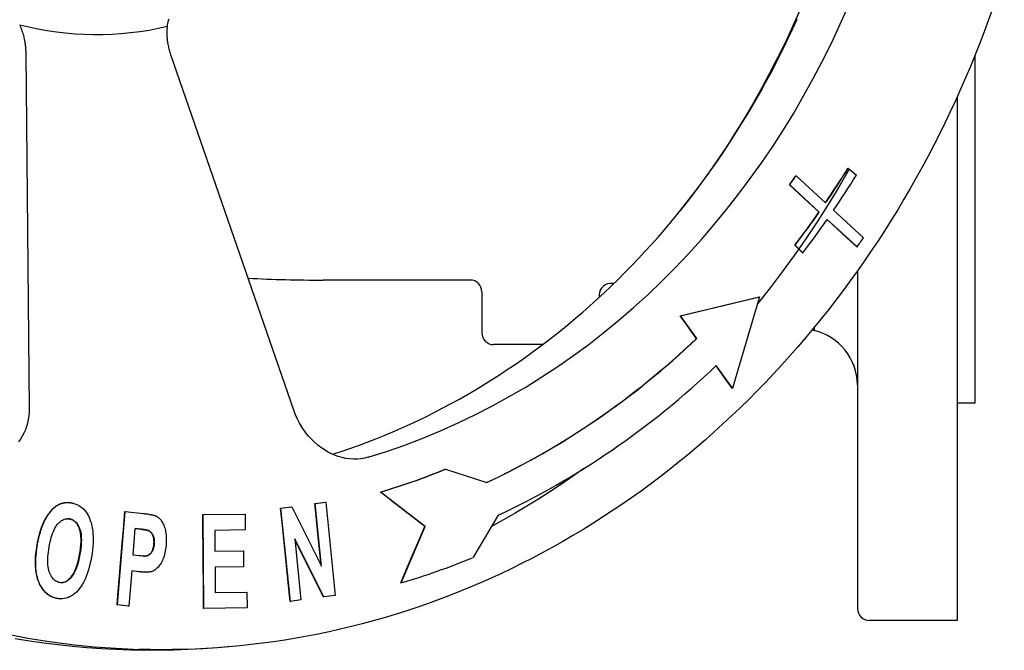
# Model space of a CAD drawing. Header units: millimetres. Extents: x 1916 to 7427, y 940 to 2454.
# Tile 15 of 26: x 2357 to 2525, y 2103 to 2211. Entities that reach past the tile are written whole.
import ezdxf

# ---------------------------------------------------------------- set-up
doc = ezdxf.new("R2010")
doc.units = ezdxf.units.MM
doc.layers.add('DETAIL', color=2, linetype='Continuous')

msp = doc.modelspace()

# ---------------------------------------------------------------- linework, layer by layer
at = {"layer": 'DETAIL'}
for p, q in [((2358.13, 2205.27), (2358.69, 2144.71)), ((2403.85, 2144.24), (2382.86, 2205.01)), ((2519.84, 2204.88), (2519.84, 2145.6)), ((2516.84, 2197.88), (2516.84, 2108.6)), ((2489.31, 2184.38), (2489.36, 2184.38)), ((2489.36, 2184.38), (2494.4, 2179.74)), ((2498.18, 2185.65), (2498.23, 2185.65)), ((2498.23, 2185.65), (2499.64, 2184.48)), ((2488.23, 2182.81), (2488.28, 2182.81)), ((2489.87, 2181.31), (2488.23, 2182.81)), ((2493.33, 2178.18), (2488.28, 2182.81)), ((2489.89, 2181.29), (2489.87, 2181.31)), ((2491.46, 2179.84), (2489.89, 2181.29)), ((2493.28, 2178.18), (2491.46, 2179.84)), ((2493.28, 2178.18), (2493.33, 2178.18)), ((2495.76, 2178.5), (2500.85, 2173.82)), ((2498.04, 2173.8), (2494.66, 2176.9)), ((2499.77, 2172.25), (2494.68, 2176.93)), ((2489.15, 2172.54), (2489.2, 2172.54)), ((2490.45, 2171.22), (2489.15, 2172.54)), ((2490.5, 2171.22), (2489.2, 2172.54)), ((2499.72, 2172.25), (2498.04, 2173.8)), ((2490.45, 2171.22), (2490.5, 2171.22)), ((2499.72, 2172.25), (2499.77, 2172.25)), ((2499.84, 2168.18), (2499.84, 2110.6)), ((2433.84, 2166.6), (2408.77, 2166.6)), ((2435.84, 2164.6), (2435.84, 2157.6)), ((2455.84, 2164.04), (2455.84, 2163.67)), ((2469.7, 2160.51), (2483.15, 2163.73)), ((2477.17, 2162.31), (2483.1, 2163.73)), ((2483.15, 2163.73), (2478.51, 2148.16)), ((2483.1, 2163.73), (2483.15, 2163.73)), ((2469.65, 2160.51), (2473.16, 2161.35)), ((2473.16, 2161.35), (2473.21, 2161.36)), ((2473.21, 2161.36), (2477.17, 2162.31)), ((2469.65, 2160.51), (2469.7, 2160.51)), ((2470.74, 2158.99), (2469.65, 2160.51)), ((2472.46, 2156.65), (2469.7, 2160.51)), ((2472.03, 2157.17), (2470.75, 2158.97)), ((2492.13, 2158.11), (2492.43, 2158.03)), ((2492.43, 2158.48), (2492.43, 2158.03)), ((2472.41, 2156.65), (2472.03, 2157.17)), ((2472.41, 2156.65), (2472.46, 2156.65)), ((2446.18, 2155.6), (2437.84, 2155.6)), ((2477.38, 2149.68), (2475.73, 2151.99)), ((2478.51, 2148.16), (2475.76, 2152.02)), ((2478.46, 2148.16), (2477.38, 2149.68)), ((2478.46, 2148.16), (2478.51, 2148.16)), ((2519.84, 2145.6), (2516.84, 2145.6)), ((2429.59, 2134.36), (2429.64, 2134.36)), ((2429.64, 2134.36), (2436.67, 2132.08)), ((2418.54, 2130.46), (2418.59, 2130.46)), ((2420.44, 2129), (2418.54, 2130.46)), ((2426.18, 2124.62), (2418.59, 2130.46)), ((2422.68, 2127.27), (2420.46, 2128.98)), ((2363.94, 2128.44), (2363.99, 2128.44)), ((2365.2, 2128.69), (2365.25, 2128.69)), ((2373.74, 2111.23), (2375.06, 2127.16)), ((2374.76, 2124.11), (2375.01, 2127.16)), ((2375.01, 2127.16), (2375.06, 2127.16)), ((2375.06, 2127.16), (2378.18, 2126.81)), ((2401.55, 2127.72), (2403.43, 2127.97)), ((2401.55, 2127.72), (2401.6, 2127.72)), ((2401.85, 2124.79), (2401.55, 2127.72)), ((2401.6, 2127.72), (2403.48, 2127.97)), ((2403.21, 2111.83), (2401.6, 2127.72)), ((2403.43, 2127.97), (2403.48, 2127.97)), ((2403.48, 2127.97), (2408.51, 2117.84)), ((2407.39, 2128.5), (2409.18, 2128.75)), ((2407.39, 2128.5), (2407.44, 2128.5)), ((2407.66, 2125.77), (2407.39, 2128.5)), ((2407.44, 2128.5), (2409.23, 2128.75)), ((2408.51, 2117.84), (2407.44, 2128.5)), ((2409.18, 2128.75), (2409.23, 2128.75)), ((2409.23, 2128.75), (2410.84, 2112.85)), ((2426.13, 2124.62), (2422.68, 2127.27)), ((2388.29, 2126.63), (2395.45, 2126.71)), ((2388.29, 2126.63), (2388.34, 2126.63)), ((2388.32, 2123.66), (2388.29, 2126.63)), ((2388.34, 2126.63), (2395.5, 2126.71)), ((2388.48, 2110.63), (2388.34, 2126.63)), ((2395.45, 2126.71), (2395.5, 2126.71)), ((2395.5, 2126.71), (2395.52, 2124.01)), ((2407.9, 2123.43), (2407.67, 2125.74)), ((2438.62, 2126.52), (2434.27, 2119.27)), ((2374.57, 2121.77), (2374.76, 2124.08)), ((2376.41, 2119.72), (2376.78, 2124.25)), ((2376.78, 2124.25), (2377.72, 2124.14)), ((2377.67, 2124.14), (2376.78, 2124.24)), ((2395.52, 2124.01), (2390.32, 2123.94)), ((2390.32, 2123.94), (2390.35, 2120.39)), ((2402.09, 2122.46), (2401.85, 2124.76)), ((2422.06, 2114.97), (2426.18, 2124.62)), ((2423.01, 2117.31), (2426.13, 2124.62)), ((2426.13, 2124.62), (2426.18, 2124.62)), ((2388.32, 2123.63), (2388.32, 2123.66)), ((2388.34, 2121.31), (2388.32, 2123.63)), ((2403.06, 2112.82), (2402.09, 2122.46)), ((2403.95, 2122.51), (2405, 2112.07)), ((2408.89, 2112.59), (2403.95, 2122.51)), ((2408.31, 2113.67), (2403.96, 2122.38)), ((2408.45, 2117.97), (2407.9, 2123.43)), ((2373.77, 2112.11), (2374.57, 2121.77)), ((2388.43, 2111.6), (2388.34, 2121.31)), ((2390.35, 2120.39), (2395.2, 2120.45)), ((2390.35, 2120.39), (2395.15, 2120.45)), ((2395.15, 2120.45), (2395.2, 2120.45)), ((2395.2, 2120.45), (2395.22, 2117.75)), ((2377.47, 2119.6), (2376.41, 2119.72)), ((2395.22, 2117.75), (2390.37, 2117.69)), ((2390.37, 2117.69), (2390.41, 2113.36)), ((2422.01, 2114.97), (2423.01, 2117.31)), ((2423.37, 2118.05), (2423.31, 2118.03)), ((2376.18, 2117.02), (2375.69, 2111.01)), ((2377.45, 2116.88), (2376.18, 2117.02)), ((2377.4, 2116.88), (2376.18, 2117.02)), ((2378.54, 2116.81), (2378.59, 2116.81)), ((2422.01, 2114.97), (2422.06, 2114.97)), ((2364.12, 2112.26), (2364.17, 2112.26)), ((2373.69, 2111.23), (2373.77, 2112.11)), ((2390.41, 2113.36), (2395.81, 2113.42)), ((2390.41, 2113.36), (2395.76, 2113.42)), ((2395.76, 2113.42), (2395.81, 2113.42)), ((2395.81, 2113.42), (2395.83, 2110.72)), ((2403.16, 2111.83), (2403.06, 2112.82)), ((2405, 2112.07), (2403.21, 2111.83)), ((2408.84, 2112.59), (2408.31, 2113.67)), ((2408.84, 2112.59), (2408.89, 2112.59)), ((2410.84, 2112.85), (2408.89, 2112.59)), ((2373.69, 2111.23), (2373.74, 2111.23)), ((2375.64, 2111.01), (2373.69, 2111.23)), ((2375.69, 2111.01), (2373.74, 2111.23)), ((2375.64, 2111.01), (2375.69, 2111.01)), ((2388.43, 2110.63), (2388.43, 2111.6)), ((2388.43, 2110.63), (2388.48, 2110.63)), ((2395.83, 2110.72), (2388.48, 2110.63)), ((2403.16, 2111.83), (2403.21, 2111.83)), ((2516.84, 2108.6), (2501.84, 2108.6))]:
    msp.add_line(p, q, dxfattribs=at)
at = {"layer": 'DETAIL', "flags": 128}
for points in [[(2522.89, 2212.94), (2522.17, 2210.93), (2521.43, 2208.93), (2520.66, 2206.95), (2519.88, 2204.97), (2519.07, 2203), (2518.24, 2201.05), (2517.39, 2199.11), (2516.52, 2197.17), (2515.62, 2195.26), (2514.71, 2193.35), (2513.78, 2191.46), (2512.82, 2189.58), (2511.85, 2187.71), (2510.85, 2185.86), (2509.84, 2184.02), (2508.8, 2182.19), (2507.75, 2180.39), (2506.68, 2178.59), (2505.58, 2176.81), (2504.47, 2175.05), (2503.34, 2173.3), (2502.18, 2171.57), (2501.01, 2169.85), (2499.82, 2168.16), (2498.61, 2166.47), (2497.39, 2164.81), (2496.14, 2163.16), (2494.88, 2161.53), (2493.6, 2159.92), (2492.3, 2158.33), (2490.98, 2156.75), (2489.65, 2155.2), (2488.3, 2153.66), (2486.93, 2152.14), (2485.55, 2150.64), (2484.15, 2149.16), (2482.74, 2147.7), (2481.3, 2146.26), (2479.86, 2144.84), (2478.39, 2143.45), (2476.91, 2142.07), (2475.42, 2140.71), (2473.91, 2139.38), (2472.39, 2138.06), (2470.85, 2136.77), (2469.3, 2135.5), (2467.73, 2134.25), (2466.15, 2133.03), (2464.56, 2131.82), (2462.95, 2130.64), (2461.33, 2129.49), (2459.69, 2128.35), (2458.05, 2127.24), (2456.39, 2126.16), (2454.72, 2125.09), (2453.04, 2124.05), (2451.34, 2123.04), (2449.64, 2122.05), (2447.92, 2121.08), (2446.2, 2120.14), (2444.46, 2119.22), (2442.71, 2118.32), (2440.95, 2117.46), (2439.19, 2116.61), (2437.41, 2115.79), (2435.63, 2115), (2433.83, 2114.23), (2432.03, 2113.49), (2430.22, 2112.78), (2428.4, 2112.09), (2426.58, 2111.43), (2424.74, 2110.79), (2422.9, 2110.18), (2421.05, 2109.6), (2419.2, 2109.04), (2417.34, 2108.51), (2415.47, 2108.01), (2413.6, 2107.53), (2411.72, 2107.08), (2409.84, 2106.66), (2407.95, 2106.26), (2406.06, 2105.9), (2404.17, 2105.55), (2402.27, 2105.24), (2400.36, 2104.95), (2398.46, 2104.69), (2396.55, 2104.46), (2394.64, 2104.26), (2392.73, 2104.08), (2390.81, 2103.93), (2388.89, 2103.81), (2386.98, 2103.71), (2385.06, 2103.65), (2383.14, 2103.61), (2381.22, 2103.6), (2379.3, 2103.61), (2377.38, 2103.66)], [(2382.27, 2209.85), (2382.3, 2210.09), (2382.34, 2210.33), (2382.4, 2210.58), (2382.47, 2210.84), (2382.56, 2211.1)], [(2410.39, 2136.91), (2411.87, 2137.39), (2413.35, 2137.9), (2414.82, 2138.43), (2416.29, 2138.97), (2417.75, 2139.54), (2419.21, 2140.13), (2420.66, 2140.74), (2422.1, 2141.37), (2423.53, 2142.01), (2424.96, 2142.68), (2426.39, 2143.37), (2427.8, 2144.08), (2429.21, 2144.81), (2430.61, 2145.56), (2432, 2146.32), (2433.38, 2147.11), (2434.76, 2147.91), (2436.12, 2148.74), (2437.48, 2149.58), (2438.83, 2150.44), (2440.17, 2151.33), (2441.5, 2152.23), (2442.82, 2153.14), (2444.13, 2154.08), (2445.43, 2155.04), (2446.72, 2156.01), (2448, 2157), (2449.27, 2158.01), (2450.53, 2159.04), (2451.78, 2160.09), (2453.02, 2161.15), (2454.25, 2162.23), (2455.46, 2163.33), (2456.66, 2164.44), (2457.86, 2165.57), (2459.03, 2166.72), (2460.2, 2167.88), (2461.36, 2169.06), (2462.5, 2170.25), (2463.63, 2171.47), (2464.75, 2172.69), (2465.85, 2173.94), (2466.94, 2175.19), (2468.02, 2176.47), (2469.09, 2177.75), (2470.14, 2179.06), (2471.18, 2180.37), (2472.2, 2181.71), (2473.21, 2183.05), (2474.2, 2184.41), (2475.19, 2185.79), (2476.15, 2187.17), (2477.1, 2188.58), (2478.04, 2189.99), (2478.96, 2191.42), (2479.87, 2192.86), (2480.76, 2194.31), (2481.64, 2195.78), (2482.5, 2197.26), (2483.34, 2198.74), (2484.17, 2200.25), (2484.99, 2201.76), (2485.78, 2203.28), (2486.57, 2204.82), (2487.33, 2206.36), (2488.08, 2207.92), (2488.82, 2209.49), (2489.53, 2211.06)], [(2489.77, 2212.07), (2488.81, 2209.92), (2487.83, 2207.8), (2486.81, 2205.69), (2485.77, 2203.6), (2484.7, 2201.53), (2483.6, 2199.48), (2482.46, 2197.45), (2481.31, 2195.44), (2480.12, 2193.46), (2478.9, 2191.5), (2477.66, 2189.56), (2476.39, 2187.64), (2475.1, 2185.75), (2473.78, 2183.89), (2472.43, 2182.05), (2471.05, 2180.24), (2469.65, 2178.45)], [(2357.09, 2210.11), (2357.18, 2209.91), (2357.25, 2209.71), (2357.33, 2209.5), (2357.4, 2209.3), (2357.47, 2209.1), (2357.54, 2208.89), (2357.6, 2208.69), (2357.66, 2208.48), (2357.72, 2208.28), (2357.77, 2208.07), (2357.82, 2207.86), (2357.86, 2207.66), (2357.9, 2207.45), (2357.94, 2207.25), (2357.98, 2207.04), (2358.01, 2206.84), (2358.03, 2206.64), (2358.06, 2206.44), (2358.08, 2206.24), (2358.1, 2206.04), (2358.11, 2205.84), (2358.12, 2205.65), (2358.13, 2205.46), (2358.13, 2205.27)], [(2382.86, 2205.01), (2382.8, 2205.2), (2382.74, 2205.39), (2382.68, 2205.59), (2382.62, 2205.78), (2382.57, 2205.98), (2382.52, 2206.18), (2382.48, 2206.38), (2382.43, 2206.59), (2382.39, 2206.79), (2382.36, 2206.99), (2382.33, 2207.2), (2382.3, 2207.4), (2382.27, 2207.61), (2382.25, 2207.82), (2382.24, 2208.02), (2382.22, 2208.23), (2382.21, 2208.43), (2382.21, 2208.64), (2382.21, 2208.84), (2382.21, 2209.04), (2382.22, 2209.25), (2382.23, 2209.45), (2382.25, 2209.65), (2382.27, 2209.85)], [(2498.39, 2185.48), (2496.63, 2182.45), (2494.81, 2179.47), (2492.94, 2176.53), (2491.02, 2173.64), (2489.04, 2170.79), (2487.01, 2168), (2484.93, 2165.26), (2482.8, 2162.57)], [(2358.69, 2144.71), (2358.68, 2144.08), (2358.63, 2143.46), (2358.54, 2142.83), (2358.42, 2142.22), (2358.26, 2141.62), (2358.06, 2141.05), (2357.82, 2140.5), (2357.54, 2139.98), (2357.23, 2139.49), (2356.89, 2139.04)], [(2416.44, 2136.39), (2415.86, 2136.24), (2415.25, 2136.13), (2414.62, 2136.08), (2413.98, 2136.07), (2413.33, 2136.11), (2412.67, 2136.2), (2412.02, 2136.34), (2411.37, 2136.53), (2410.73, 2136.77), (2410.11, 2137.04), (2409.51, 2137.35), (2408.94, 2137.7), (2408.38, 2138.08), (2407.83, 2138.51), (2407.3, 2138.97), (2406.79, 2139.47), (2406.3, 2139.99), (2405.84, 2140.55), (2405.42, 2141.13), (2405.03, 2141.74), (2404.68, 2142.35), (2404.36, 2142.98), (2404.08, 2143.61), (2403.85, 2144.24)], [(2453.21, 2134.46), (2451.3, 2133.11), (2449.38, 2131.8), (2447.43, 2130.51), (2445.47, 2129.27), (2443.5, 2128.05), (2441.51, 2126.87), (2439.5, 2125.73), (2437.48, 2124.62)], [(2420.46, 2128.98), (2420.46, 2128.98), (2420.46, 2128.98), (2420.46, 2128.98), (2420.46, 2128.98), (2420.46, 2128.98), (2420.46, 2128.98), (2420.46, 2128.98), (2420.45, 2128.98), (2420.45, 2128.99), (2420.45, 2128.99), (2420.45, 2128.99), (2420.45, 2128.99), (2420.45, 2128.99), (2420.45, 2128.99), (2420.45, 2128.99), (2420.45, 2128.99), (2420.44, 2128.99), (2420.44, 2128.99), (2420.44, 2128.99), (2420.44, 2128.99), (2420.44, 2129), (2420.44, 2129), (2420.44, 2129), (2420.44, 2129)], [(2361.25, 2125.37), (2361.34, 2125.56), (2361.44, 2125.74), (2361.53, 2125.91), (2361.63, 2126.09), (2361.73, 2126.25), (2361.83, 2126.42), (2361.94, 2126.58), (2362.05, 2126.73), (2362.16, 2126.89), (2362.28, 2127.03), (2362.39, 2127.18), (2362.51, 2127.32), (2362.63, 2127.45), (2362.76, 2127.58), (2362.88, 2127.7), (2363, 2127.81), (2363.12, 2127.91), (2363.25, 2128.01), (2363.37, 2128.1), (2363.49, 2128.18), (2363.62, 2128.26), (2363.74, 2128.32), (2363.87, 2128.38), (2363.99, 2128.44)], [(2361.58, 2126.08), (2361.66, 2126.23), (2361.75, 2126.36), (2361.84, 2126.5), (2361.93, 2126.63), (2362.02, 2126.76), (2362.11, 2126.88), (2362.21, 2127.01), (2362.3, 2127.13), (2362.4, 2127.25), (2362.5, 2127.36), (2362.6, 2127.47), (2362.71, 2127.58), (2362.81, 2127.68), (2362.91, 2127.77), (2363.01, 2127.86), (2363.11, 2127.94), (2363.22, 2128.02), (2363.32, 2128.1), (2363.42, 2128.17), (2363.53, 2128.23), (2363.63, 2128.29), (2363.74, 2128.34), (2363.84, 2128.39), (2363.94, 2128.44)], [(2363.94, 2128.44), (2363.99, 2128.46), (2364.04, 2128.48), (2364.09, 2128.5), (2364.14, 2128.51), (2364.2, 2128.53), (2364.25, 2128.55), (2364.3, 2128.56), (2364.35, 2128.58), (2364.4, 2128.59), (2364.45, 2128.6), (2364.5, 2128.61), (2364.56, 2128.62), (2364.61, 2128.63), (2364.66, 2128.64), (2364.71, 2128.65), (2364.77, 2128.66), (2364.82, 2128.67), (2364.87, 2128.67), (2364.93, 2128.68), (2364.98, 2128.68), (2365.04, 2128.68), (2365.09, 2128.68), (2365.14, 2128.69), (2365.2, 2128.69)], [(2363.99, 2128.44), (2364.08, 2128.47), (2364.16, 2128.5), (2364.24, 2128.53), (2364.33, 2128.56), (2364.41, 2128.58), (2364.5, 2128.6), (2364.59, 2128.62), (2364.67, 2128.64), (2364.76, 2128.65), (2364.85, 2128.66), (2364.94, 2128.67), (2365.03, 2128.68), (2365.12, 2128.68), (2365.21, 2128.69), (2365.3, 2128.69), (2365.39, 2128.68), (2365.48, 2128.68), (2365.57, 2128.67), (2365.67, 2128.66), (2365.76, 2128.65), (2365.85, 2128.64), (2365.95, 2128.62), (2366.05, 2128.6), (2366.14, 2128.58)], [(2366.14, 2128.58), (2366.48, 2128.48), (2366.81, 2128.36), (2367.12, 2128.21), (2367.41, 2128.03), (2367.68, 2127.83), (2367.94, 2127.6), (2368.18, 2127.34), (2368.4, 2127.05), (2368.61, 2126.74), (2368.79, 2126.4), (2368.97, 2126.03), (2369.12, 2125.64), (2369.26, 2125.22), (2369.37, 2124.78), (2369.46, 2124.33), (2369.53, 2123.85), (2369.58, 2123.36), (2369.61, 2122.85), (2369.62, 2122.31), (2369.6, 2121.76), (2369.56, 2121.19), (2369.51, 2120.6), (2369.43, 2119.99), (2369.32, 2119.37)], [(2361.2, 2125.37), (2361.22, 2125.4), (2361.23, 2125.43), (2361.25, 2125.46), (2361.26, 2125.49), (2361.28, 2125.52), (2361.29, 2125.55), (2361.3, 2125.58), (2361.32, 2125.61), (2361.33, 2125.63), (2361.35, 2125.66), (2361.36, 2125.69), (2361.38, 2125.72), (2361.39, 2125.75), (2361.41, 2125.78), (2361.42, 2125.81), (2361.44, 2125.83), (2361.45, 2125.86), (2361.47, 2125.89), (2361.49, 2125.92), (2361.5, 2125.95), (2361.52, 2125.98), (2361.53, 2126), (2361.55, 2126.03), (2361.57, 2126.06)], [(2361.57, 2126.06), (2361.57, 2126.06), (2361.57, 2126.06), (2361.57, 2126.06), (2361.57, 2126.06), (2361.57, 2126.06), (2361.57, 2126.07), (2361.57, 2126.07), (2361.57, 2126.07), (2361.57, 2126.07), (2361.57, 2126.07), (2361.57, 2126.07), (2361.57, 2126.07), (2361.57, 2126.07), (2361.57, 2126.07), (2361.57, 2126.08), (2361.58, 2126.08), (2361.58, 2126.08), (2361.58, 2126.08), (2361.58, 2126.08), (2361.58, 2126.08), (2361.58, 2126.08), (2361.58, 2126.08), (2361.58, 2126.08), (2361.58, 2126.08)], [(2362.11, 2121.1), (2362.19, 2121.54), (2362.28, 2121.96), (2362.38, 2122.36), (2362.48, 2122.73), (2362.59, 2123.09), (2362.7, 2123.42), (2362.83, 2123.73), (2362.96, 2124.02), (2363.09, 2124.29), (2363.24, 2124.54), (2363.39, 2124.77), (2363.54, 2124.98), (2363.71, 2125.16), (2363.87, 2125.33), (2364.04, 2125.47), (2364.21, 2125.6), (2364.38, 2125.7), (2364.56, 2125.79), (2364.74, 2125.85), (2364.92, 2125.9), (2365.11, 2125.92), (2365.3, 2125.92), (2365.49, 2125.91), (2365.69, 2125.87)], [(2365.64, 2125.87), (2365.62, 2125.88), (2365.6, 2125.88), (2365.58, 2125.88), (2365.57, 2125.89), (2365.55, 2125.89), (2365.53, 2125.89), (2365.51, 2125.9), (2365.5, 2125.9), (2365.48, 2125.9), (2365.46, 2125.91), (2365.44, 2125.91), (2365.43, 2125.91), (2365.41, 2125.91), (2365.39, 2125.92), (2365.37, 2125.92), (2365.36, 2125.92), (2365.34, 2125.92), (2365.32, 2125.92), (2365.3, 2125.92), (2365.29, 2125.92), (2365.27, 2125.92), (2365.25, 2125.92), (2365.24, 2125.93), (2365.22, 2125.93)], [(2366.79, 2125.12), (2366.75, 2125.17), (2366.71, 2125.22), (2366.67, 2125.26), (2366.63, 2125.31), (2366.59, 2125.35), (2366.55, 2125.39), (2366.51, 2125.43), (2366.46, 2125.47), (2366.42, 2125.5), (2366.37, 2125.54), (2366.32, 2125.57), (2366.28, 2125.6), (2366.23, 2125.63), (2366.18, 2125.66), (2366.13, 2125.69), (2366.08, 2125.72), (2366.02, 2125.74), (2365.97, 2125.76), (2365.92, 2125.79), (2365.86, 2125.81), (2365.81, 2125.82), (2365.75, 2125.84), (2365.69, 2125.86), (2365.64, 2125.87)], [(2365.69, 2125.87), (2365.88, 2125.82), (2366.06, 2125.75), (2366.24, 2125.66), (2366.4, 2125.55), (2366.55, 2125.43), (2366.7, 2125.29), (2366.83, 2125.13), (2366.96, 2124.96), (2367.07, 2124.77), (2367.18, 2124.56), (2367.27, 2124.34), (2367.36, 2124.1), (2367.43, 2123.84), (2367.49, 2123.57), (2367.54, 2123.28), (2367.57, 2122.97), (2367.59, 2122.64), (2367.6, 2122.3), (2367.59, 2121.94), (2367.57, 2121.57), (2367.54, 2121.18), (2367.49, 2120.77), (2367.43, 2120.35), (2367.36, 2119.9)], [(2378.18, 2126.81), (2378.33, 2126.8), (2378.47, 2126.78), (2378.61, 2126.76), (2378.74, 2126.74), (2378.87, 2126.73), (2378.99, 2126.71), (2379.11, 2126.69), (2379.22, 2126.67), (2379.33, 2126.65), (2379.44, 2126.63), (2379.54, 2126.61), (2379.64, 2126.59), (2379.73, 2126.57), (2379.82, 2126.55), (2379.9, 2126.53), (2379.98, 2126.5), (2380.06, 2126.48), (2380.13, 2126.46), (2380.2, 2126.44), (2380.26, 2126.41), (2380.32, 2126.39), (2380.37, 2126.36), (2380.42, 2126.34), (2380.47, 2126.32)], [(2380.47, 2126.32), (2380.6, 2126.24), (2380.72, 2126.14), (2380.85, 2126.04), (2380.96, 2125.93), (2381.07, 2125.8), (2381.18, 2125.67), (2381.28, 2125.52), (2381.38, 2125.36), (2381.47, 2125.19), (2381.56, 2125.01), (2381.65, 2124.81), (2381.72, 2124.61), (2381.8, 2124.39), (2381.86, 2124.17), (2381.92, 2123.94), (2381.96, 2123.69), (2382, 2123.44), (2382.03, 2123.18), (2382.05, 2122.92), (2382.06, 2122.64), (2382.07, 2122.35), (2382.06, 2122.06), (2382.05, 2121.75), (2382.02, 2121.44)], [(2407.67, 2125.74), (2407.67, 2125.74), (2407.67, 2125.75), (2407.67, 2125.75), (2407.66, 2125.75), (2407.66, 2125.75), (2407.66, 2125.75), (2407.66, 2125.75), (2407.66, 2125.75), (2407.66, 2125.75), (2407.66, 2125.76), (2407.66, 2125.76), (2407.66, 2125.76), (2407.66, 2125.76), (2407.66, 2125.76), (2407.66, 2125.76), (2407.66, 2125.76), (2407.66, 2125.76), (2407.66, 2125.76), (2407.66, 2125.77), (2407.66, 2125.77), (2407.66, 2125.77), (2407.66, 2125.77), (2407.66, 2125.77), (2407.66, 2125.77)], [(2360.06, 2121.46), (2360.08, 2121.57), (2360.1, 2121.68), (2360.12, 2121.79), (2360.14, 2121.9), (2360.17, 2122.01), (2360.19, 2122.12), (2360.21, 2122.23), (2360.23, 2122.33), (2360.25, 2122.44), (2360.28, 2122.54), (2360.3, 2122.64), (2360.32, 2122.75), (2360.35, 2122.85), (2360.37, 2122.95), (2360.4, 2123.05), (2360.42, 2123.14), (2360.45, 2123.24), (2360.47, 2123.34), (2360.5, 2123.43), (2360.53, 2123.53), (2360.55, 2123.62), (2360.58, 2123.71), (2360.61, 2123.8), (2360.64, 2123.89)], [(2360.11, 2121.46), (2360.15, 2121.66), (2360.18, 2121.85), (2360.22, 2122.04), (2360.26, 2122.23), (2360.3, 2122.42), (2360.34, 2122.6), (2360.38, 2122.78), (2360.43, 2122.96), (2360.47, 2123.13), (2360.51, 2123.3), (2360.56, 2123.47), (2360.61, 2123.63), (2360.66, 2123.79), (2360.71, 2123.95), (2360.76, 2124.11), (2360.81, 2124.26), (2360.86, 2124.41), (2360.91, 2124.56), (2360.97, 2124.7), (2361.02, 2124.84), (2361.08, 2124.98), (2361.14, 2125.11), (2361.19, 2125.24), (2361.25, 2125.37)], [(2360.64, 2123.89), (2360.66, 2123.96), (2360.68, 2124.02), (2360.7, 2124.08), (2360.72, 2124.14), (2360.74, 2124.21), (2360.76, 2124.27), (2360.78, 2124.33), (2360.8, 2124.4), (2360.83, 2124.46), (2360.85, 2124.52), (2360.87, 2124.58), (2360.9, 2124.64), (2360.92, 2124.71), (2360.94, 2124.77), (2360.97, 2124.83), (2360.99, 2124.89), (2361.02, 2124.95), (2361.04, 2125.01), (2361.07, 2125.07), (2361.1, 2125.13), (2361.12, 2125.19), (2361.15, 2125.25), (2361.18, 2125.31), (2361.2, 2125.37)], [(2366.82, 2125.09), (2366.82, 2125.09), (2366.81, 2125.09), (2366.81, 2125.09), (2366.81, 2125.09), (2366.81, 2125.1), (2366.81, 2125.1), (2366.81, 2125.1), (2366.81, 2125.1), (2366.81, 2125.1), (2366.81, 2125.1), (2366.81, 2125.1), (2366.8, 2125.11), (2366.8, 2125.11), (2366.8, 2125.11), (2366.8, 2125.11), (2366.8, 2125.11), (2366.8, 2125.11), (2366.8, 2125.11), (2366.8, 2125.11), (2366.8, 2125.12), (2366.8, 2125.12), (2366.79, 2125.12), (2366.79, 2125.12), (2366.79, 2125.12)], [(2367.54, 2122.63), (2367.53, 2122.77), (2367.52, 2122.92), (2367.51, 2123.05), (2367.5, 2123.18), (2367.48, 2123.31), (2367.46, 2123.43), (2367.44, 2123.55), (2367.42, 2123.66), (2367.4, 2123.77), (2367.37, 2123.88), (2367.34, 2123.98), (2367.31, 2124.08), (2367.28, 2124.17), (2367.25, 2124.27), (2367.21, 2124.36), (2367.18, 2124.44), (2367.14, 2124.53), (2367.1, 2124.62), (2367.06, 2124.7), (2367.02, 2124.78), (2366.97, 2124.86), (2366.92, 2124.94), (2366.87, 2125.01), (2366.82, 2125.09)], [(2374.76, 2124.08), (2374.76, 2124.09), (2374.76, 2124.09), (2374.76, 2124.09), (2374.76, 2124.09), (2374.76, 2124.09), (2374.76, 2124.09), (2374.76, 2124.09), (2374.76, 2124.09), (2374.76, 2124.09), (2374.76, 2124.1), (2374.76, 2124.1), (2374.76, 2124.1), (2374.76, 2124.1), (2374.76, 2124.1), (2374.76, 2124.1), (2374.76, 2124.1), (2374.76, 2124.1), (2374.76, 2124.11), (2374.76, 2124.11), (2374.76, 2124.11), (2374.76, 2124.11), (2374.76, 2124.11), (2374.76, 2124.11), (2374.76, 2124.11)], [(2379.06, 2123.88), (2379.03, 2123.89), (2379, 2123.9), (2378.96, 2123.92), (2378.93, 2123.93), (2378.89, 2123.94), (2378.84, 2123.95), (2378.8, 2123.96), (2378.75, 2123.97), (2378.7, 2123.99), (2378.65, 2124), (2378.6, 2124.01), (2378.54, 2124.02), (2378.48, 2124.03), (2378.42, 2124.04), (2378.36, 2124.05), (2378.29, 2124.06), (2378.22, 2124.07), (2378.15, 2124.08), (2378.08, 2124.09), (2378, 2124.1), (2377.92, 2124.11), (2377.84, 2124.12), (2377.75, 2124.13), (2377.67, 2124.14)], [(2377.72, 2124.14), (2377.8, 2124.13), (2377.89, 2124.12), (2377.97, 2124.11), (2378.05, 2124.1), (2378.13, 2124.09), (2378.2, 2124.08), (2378.27, 2124.07), (2378.34, 2124.06), (2378.41, 2124.05), (2378.47, 2124.04), (2378.53, 2124.03), (2378.59, 2124.02), (2378.65, 2124.01), (2378.7, 2124), (2378.75, 2123.99), (2378.8, 2123.97), (2378.85, 2123.96), (2378.89, 2123.95), (2378.94, 2123.94), (2378.98, 2123.93), (2379.01, 2123.92), (2379.05, 2123.9), (2379.08, 2123.89), (2379.11, 2123.88)], [(2379.23, 2123.79), (2379.22, 2123.79), (2379.21, 2123.8), (2379.21, 2123.8), (2379.2, 2123.81), (2379.19, 2123.81), (2379.18, 2123.81), (2379.18, 2123.82), (2379.17, 2123.82), (2379.16, 2123.83), (2379.16, 2123.83), (2379.15, 2123.83), (2379.14, 2123.84), (2379.14, 2123.84), (2379.13, 2123.85), (2379.12, 2123.85), (2379.12, 2123.85), (2379.11, 2123.86), (2379.1, 2123.86), (2379.09, 2123.86), (2379.09, 2123.87), (2379.08, 2123.87), (2379.07, 2123.87), (2379.07, 2123.88), (2379.06, 2123.88)], [(2379.11, 2123.88), (2379.18, 2123.84), (2379.25, 2123.8), (2379.32, 2123.76), (2379.39, 2123.7), (2379.45, 2123.65), (2379.51, 2123.58), (2379.57, 2123.51), (2379.63, 2123.44), (2379.68, 2123.36), (2379.73, 2123.27), (2379.78, 2123.18), (2379.82, 2123.08), (2379.86, 2122.98), (2379.9, 2122.88), (2379.93, 2122.77), (2379.96, 2122.65), (2379.98, 2122.54), (2380, 2122.42), (2380.01, 2122.29), (2380.02, 2122.16), (2380.03, 2122.03), (2380.03, 2121.9), (2380.02, 2121.76), (2380.01, 2121.61)], [(2379.27, 2123.76), (2379.27, 2123.76), (2379.27, 2123.76), (2379.26, 2123.76), (2379.26, 2123.76), (2379.26, 2123.76), (2379.26, 2123.77), (2379.26, 2123.77), (2379.25, 2123.77), (2379.25, 2123.77), (2379.25, 2123.77), (2379.25, 2123.77), (2379.25, 2123.77), (2379.25, 2123.77), (2379.24, 2123.78), (2379.24, 2123.78), (2379.24, 2123.78), (2379.24, 2123.78), (2379.24, 2123.78), (2379.23, 2123.78), (2379.23, 2123.78), (2379.23, 2123.78), (2379.23, 2123.79), (2379.23, 2123.79), (2379.23, 2123.79)], [(2401.85, 2124.76), (2401.85, 2124.77), (2401.85, 2124.77), (2401.85, 2124.77), (2401.85, 2124.77), (2401.85, 2124.77), (2401.85, 2124.77), (2401.85, 2124.77), (2401.85, 2124.77), (2401.85, 2124.78), (2401.85, 2124.78), (2401.85, 2124.78), (2401.85, 2124.78), (2401.85, 2124.78), (2401.85, 2124.78), (2401.85, 2124.78), (2401.85, 2124.78), (2401.85, 2124.78), (2401.85, 2124.79), (2401.85, 2124.79), (2401.85, 2124.79), (2401.85, 2124.79), (2401.85, 2124.79), (2401.85, 2124.79), (2401.85, 2124.79)], [(2367.31, 2119.9), (2367.33, 2120.03), (2367.35, 2120.16), (2367.37, 2120.29), (2367.39, 2120.41), (2367.41, 2120.54), (2367.43, 2120.66), (2367.44, 2120.78), (2367.46, 2120.9), (2367.47, 2121.02), (2367.48, 2121.14), (2367.5, 2121.25), (2367.51, 2121.37), (2367.51, 2121.48), (2367.52, 2121.59), (2367.53, 2121.7), (2367.54, 2121.81), (2367.54, 2121.92), (2367.54, 2122.02), (2367.55, 2122.13), (2367.55, 2122.23), (2367.55, 2122.33), (2367.55, 2122.43), (2367.54, 2122.53), (2367.54, 2122.63)], [(2379.96, 2121.61), (2379.97, 2121.74), (2379.98, 2121.88), (2379.98, 2122.01), (2379.97, 2122.15), (2379.97, 2122.28), (2379.95, 2122.41), (2379.93, 2122.54), (2379.91, 2122.67), (2379.87, 2122.8), (2379.84, 2122.92), (2379.8, 2123.02), (2379.76, 2123.12), (2379.72, 2123.2), (2379.68, 2123.28), (2379.64, 2123.35), (2379.6, 2123.41), (2379.56, 2123.46), (2379.53, 2123.51), (2379.49, 2123.55), (2379.45, 2123.6), (2379.4, 2123.64), (2379.36, 2123.68), (2379.32, 2123.72), (2379.27, 2123.76)], [(2360.93, 2113.97), (2360.8, 2114.18), (2360.67, 2114.4), (2360.55, 2114.62), (2360.44, 2114.86), (2360.34, 2115.12), (2360.24, 2115.38), (2360.15, 2115.65), (2360.08, 2115.93), (2360.01, 2116.22), (2359.95, 2116.51), (2359.9, 2116.81), (2359.85, 2117.12), (2359.82, 2117.44), (2359.8, 2117.77), (2359.78, 2118.1), (2359.78, 2118.44), (2359.78, 2118.79), (2359.79, 2119.15), (2359.81, 2119.52), (2359.85, 2119.89), (2359.89, 2120.27), (2359.94, 2120.66), (2359.99, 2121.05), (2360.06, 2121.46)], [(2363.31, 2112.37), (2362.97, 2112.46), (2362.64, 2112.59), (2362.33, 2112.74), (2362.04, 2112.91), (2361.76, 2113.12), (2361.51, 2113.35), (2361.26, 2113.61), (2361.04, 2113.89), (2360.84, 2114.2), (2360.65, 2114.54), (2360.48, 2114.9), (2360.32, 2115.29), (2360.19, 2115.71), (2360.07, 2116.14), (2359.98, 2116.59), (2359.91, 2117.06), (2359.86, 2117.54), (2359.83, 2118.05), (2359.83, 2118.57), (2359.84, 2119.11), (2359.88, 2119.67), (2359.93, 2120.25), (2360.01, 2120.85), (2360.11, 2121.46)], [(2363.78, 2115.07), (2363.59, 2115.12), (2363.42, 2115.2), (2363.25, 2115.28), (2363.09, 2115.39), (2362.94, 2115.52), (2362.8, 2115.66), (2362.67, 2115.82), (2362.54, 2116), (2362.43, 2116.19), (2362.32, 2116.41), (2362.23, 2116.64), (2362.14, 2116.89), (2362.06, 2117.15), (2362, 2117.44), (2361.95, 2117.73), (2361.91, 2118.04), (2361.89, 2118.37), (2361.88, 2118.72), (2361.88, 2119.07), (2361.9, 2119.45), (2361.93, 2119.84), (2361.98, 2120.24), (2362.04, 2120.67), (2362.11, 2121.1)], [(2380.01, 2121.61), (2380, 2121.44), (2379.97, 2121.27), (2379.94, 2121.11), (2379.9, 2120.96), (2379.86, 2120.81), (2379.81, 2120.66), (2379.75, 2120.53), (2379.69, 2120.4), (2379.62, 2120.28), (2379.55, 2120.16), (2379.47, 2120.06), (2379.39, 2119.96), (2379.3, 2119.88), (2379.21, 2119.8), (2379.12, 2119.74), (2379.02, 2119.68), (2378.91, 2119.64), (2378.77, 2119.6), (2378.61, 2119.57), (2378.43, 2119.56), (2378.23, 2119.55), (2378, 2119.56), (2377.74, 2119.58), (2377.47, 2119.6)], [(2378.21, 2119.55), (2378.37, 2119.56), (2378.53, 2119.57), (2378.66, 2119.59), (2378.78, 2119.61), (2378.89, 2119.65), (2378.98, 2119.68), (2379.06, 2119.73), (2379.13, 2119.78), (2379.21, 2119.84), (2379.28, 2119.91), (2379.35, 2119.98), (2379.42, 2120.05), (2379.48, 2120.14), (2379.54, 2120.23), (2379.6, 2120.32), (2379.65, 2120.43), (2379.7, 2120.53), (2379.75, 2120.64), (2379.79, 2120.76), (2379.83, 2120.88), (2379.86, 2121), (2379.89, 2121.13), (2379.92, 2121.26), (2379.94, 2121.4)], [(2382.02, 2121.44), (2381.99, 2121.08), (2381.95, 2120.74), (2381.89, 2120.42), (2381.83, 2120.1), (2381.76, 2119.81), (2381.68, 2119.53), (2381.6, 2119.26), (2381.5, 2119.02), (2381.4, 2118.78), (2381.29, 2118.56), (2381.18, 2118.35), (2381.06, 2118.16), (2380.94, 2117.98), (2380.82, 2117.82), (2380.69, 2117.67), (2380.56, 2117.53), (2380.42, 2117.41), (2380.29, 2117.3), (2380.15, 2117.2), (2380.02, 2117.12), (2379.88, 2117.04), (2379.75, 2116.98), (2379.62, 2116.93), (2379.48, 2116.89)], [(2379.94, 2121.4), (2379.94, 2121.41), (2379.94, 2121.42), (2379.94, 2121.42), (2379.94, 2121.43), (2379.95, 2121.44), (2379.95, 2121.45), (2379.95, 2121.46), (2379.95, 2121.47), (2379.95, 2121.48), (2379.95, 2121.49), (2379.95, 2121.49), (2379.95, 2121.5), (2379.95, 2121.51), (2379.95, 2121.52), (2379.96, 2121.53), (2379.96, 2121.54), (2379.96, 2121.55), (2379.96, 2121.56), (2379.96, 2121.57), (2379.96, 2121.58), (2379.96, 2121.58), (2379.96, 2121.59), (2379.96, 2121.6), (2379.96, 2121.61)], [(2369.32, 2119.37), (2369.21, 2118.75), (2369.07, 2118.16), (2368.93, 2117.59), (2368.77, 2117.06), (2368.6, 2116.55), (2368.42, 2116.06), (2368.22, 2115.61), (2368.01, 2115.18), (2367.78, 2114.77), (2367.55, 2114.4), (2367.29, 2114.05), (2367.03, 2113.73), (2366.76, 2113.43), (2366.48, 2113.17), (2366.19, 2112.95), (2365.89, 2112.75), (2365.59, 2112.59), (2365.29, 2112.46), (2364.98, 2112.36), (2364.66, 2112.3), (2364.33, 2112.27), (2364, 2112.27), (2363.66, 2112.3), (2363.31, 2112.37)], [(2367.36, 2119.9), (2367.28, 2119.46), (2367.19, 2119.04), (2367.09, 2118.64), (2366.98, 2118.26), (2366.87, 2117.9), (2366.76, 2117.56), (2366.63, 2117.25), (2366.5, 2116.95), (2366.36, 2116.68), (2366.22, 2116.43), (2366.06, 2116.2), (2365.9, 2115.99), (2365.74, 2115.8), (2365.57, 2115.63), (2365.41, 2115.49), (2365.23, 2115.36), (2365.06, 2115.25), (2364.89, 2115.16), (2364.71, 2115.1), (2364.53, 2115.05), (2364.34, 2115.03), (2364.16, 2115.02), (2363.97, 2115.04), (2363.78, 2115.07)], [(2364.17, 2115.02), (2364.34, 2115.03), (2364.51, 2115.06), (2364.67, 2115.1), (2364.83, 2115.16), (2364.99, 2115.24), (2365.14, 2115.33), (2365.3, 2115.44), (2365.45, 2115.57), (2365.6, 2115.71), (2365.75, 2115.87), (2365.9, 2116.05), (2366.04, 2116.24), (2366.18, 2116.45), (2366.31, 2116.68), (2366.43, 2116.92), (2366.55, 2117.18), (2366.67, 2117.46), (2366.78, 2117.76), (2366.88, 2118.07), (2366.98, 2118.4), (2367.07, 2118.75), (2367.15, 2119.12), (2367.23, 2119.5), (2367.31, 2119.9)], [(2378.54, 2116.81), (2378.5, 2116.81), (2378.46, 2116.81), (2378.41, 2116.81), (2378.37, 2116.82), (2378.33, 2116.82), (2378.28, 2116.82), (2378.24, 2116.82), (2378.19, 2116.82), (2378.15, 2116.82), (2378.1, 2116.83), (2378.05, 2116.83), (2378.01, 2116.83), (2377.96, 2116.83), (2377.91, 2116.84), (2377.86, 2116.84), (2377.81, 2116.84), (2377.76, 2116.85), (2377.71, 2116.85), (2377.66, 2116.86), (2377.61, 2116.86), (2377.56, 2116.87), (2377.5, 2116.87), (2377.45, 2116.88), (2377.4, 2116.88)], [(2379.48, 2116.89), (2379.42, 2116.88), (2379.36, 2116.87), (2379.3, 2116.86), (2379.23, 2116.85), (2379.16, 2116.84), (2379.09, 2116.83), (2379.02, 2116.83), (2378.94, 2116.82), (2378.86, 2116.82), (2378.78, 2116.82), (2378.7, 2116.81), (2378.62, 2116.81), (2378.53, 2116.81), (2378.44, 2116.81), (2378.35, 2116.82), (2378.26, 2116.82), (2378.17, 2116.82), (2378.07, 2116.83), (2377.97, 2116.84), (2377.87, 2116.84), (2377.77, 2116.85), (2377.66, 2116.86), (2377.56, 2116.87), (2377.45, 2116.88)], [(2363.26, 2112.37), (2363.14, 2112.4), (2363.02, 2112.43), (2362.91, 2112.47), (2362.79, 2112.51), (2362.68, 2112.55), (2362.57, 2112.6), (2362.46, 2112.65), (2362.35, 2112.7), (2362.25, 2112.75), (2362.15, 2112.81), (2362.05, 2112.88), (2361.95, 2112.94), (2361.85, 2113.01), (2361.76, 2113.08), (2361.67, 2113.16), (2361.58, 2113.23), (2361.49, 2113.32), (2361.4, 2113.4), (2361.32, 2113.49), (2361.24, 2113.58), (2361.16, 2113.67), (2361.08, 2113.77), (2361.01, 2113.87), (2360.93, 2113.97)], [(2364.12, 2112.26), (2364.09, 2112.26), (2364.05, 2112.26), (2364.02, 2112.27), (2363.98, 2112.27), (2363.95, 2112.27), (2363.91, 2112.27), (2363.88, 2112.27), (2363.84, 2112.28), (2363.8, 2112.28), (2363.77, 2112.28), (2363.73, 2112.29), (2363.7, 2112.29), (2363.66, 2112.29), (2363.63, 2112.3), (2363.59, 2112.3), (2363.55, 2112.31), (2363.52, 2112.32), (2363.48, 2112.32), (2363.45, 2112.33), (2363.41, 2112.34), (2363.37, 2112.34), (2363.34, 2112.35), (2363.3, 2112.36), (2363.26, 2112.37)], [(2393.2, 2104.12), (2390.74, 2103.91), (2388.28, 2103.74), (2385.81, 2103.61), (2383.35, 2103.53), (2380.88, 2103.49), (2378.41, 2103.5), (2375.95, 2103.54), (2373.48, 2103.63), (2371.02, 2103.77), (2368.55, 2103.94), (2366.1, 2104.16), (2363.64, 2104.43), (2361.19, 2104.73), (2358.75, 2105.08), (2356.31, 2105.47)]]:
    msp.add_lwpolyline(points, dxfattribs=at)
at = {"layer": 'DETAIL'}
for centre, radius, start, end in [((2408.77, 2427.58), 260.98, 267.2002, 270.0012), ((2433.84, 2164.6), 2, 0, 90), ((2457.84, 2164.04), 2, 83.8382, 180), ((2447.47, 2068.01), 98.59, 83.69, 83.8382), ((2437.84, 2157.6), 2, 180, 270), ((2490.08, 2148.55), 9.77, 1.1749, 76.05), ((2501.84, 2110.6), 2, 180.0151, 269.9842)]:
    msp.add_arc(centre, radius, start, end, dxfattribs=at)
for centre, major_axis, ratio, start_param, end_param in [((2381.35, 2278.6), (0, -175), 0.866025, 3.167766, 6.257012), ((2375.47, 2278.6), (0, -147.88), 0.866025, 0.883718, 1.835577), ((2384.2, 2278.6), (0, -147), 0.866025, 0.256033, 1.820341), ((2370.21, 2278.6), (0, -70.14), 0.866025, 6.065455, 6.482895), ((2385.4, 2278.6), (0, 152.56), 0.866025, 4.033598, 4.046708), ((2385.45, 2278.6), (0, 152.56), 0.866025, 4.033598, 4.046708), ((2385.4, 2278.6), (0, 160), 0.866025, 4.046628, 4.092513), ((2385.45, 2278.6), (0, 160), 0.866025, 4.046403, 4.092513), ((2385.45, 2278.6), (0, -162), 0.866025, 0.904734, 0.950921), ((2385.4, 2278.6), (0, 160), 0.866025, 3.987794, 4.033903), ((2385.45, 2278.6), (0, 160), 0.866025, 3.987794, 4.033903), ((2385.45, 2278.6), (0, -162), 0.866025, 0.846201, 0.892388), ((2385.45, 2278.6), (0, -169.52), 0.866025, 0.892662, 0.90446), ((2466.75, 2158.97), (-5.51, 5.8), 0.385902, 4.36055, 4.364095), ((2385.4, 2278.6), (0, -158), 0.866025, 0.38385, 0.689121), ((2385.45, 2278.6), (0, -158), 0.866025, 0.383689, 0.689121), ((2385.45, 2278.6), (0, -164), 0.866025, 0.383689, 0.689121), ((2385.4, 2278.6), (0, -153), 0.866025, 0.252789, 0.340055), ((2385.45, 2278.6), (0, -153), 0.866025, 0.252789, 0.340055), ((2385.45, 2278.6), (0, -169), 0.866025, 0.252789, 0.340055)]:
    msp.add_ellipse(centre, major_axis=major_axis, ratio=ratio, start_param=start_param, end_param=end_param, dxfattribs=at)

doc.saveas('drawing.dxf')
